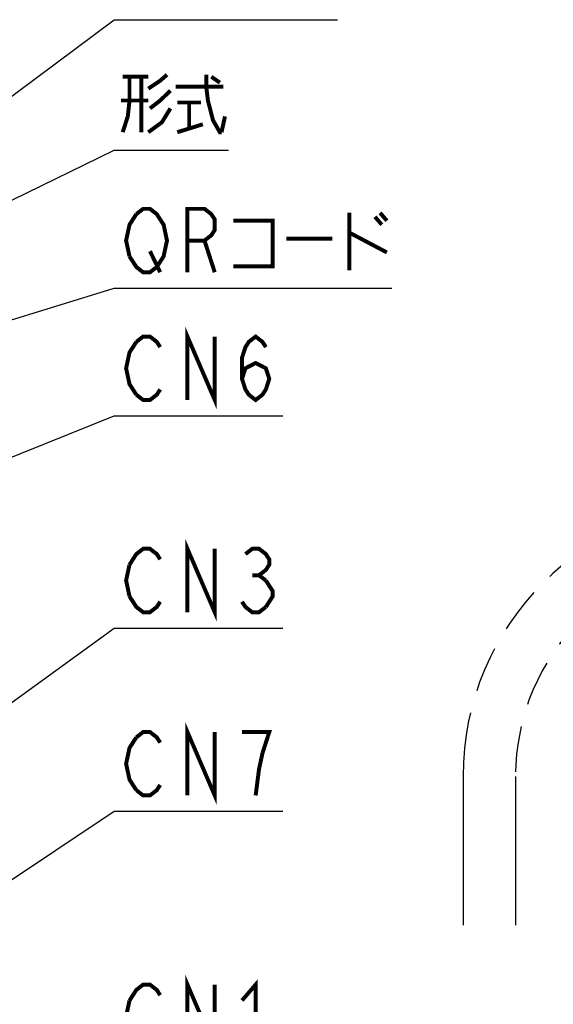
# Model space of a CAD drawing. Extents: x 58 to 816, y 33 to 569.
# Tile 11 of 21: x 485 to 539, y 351 to 450. Entities that reach past the tile are written whole.
import ezdxf

# ---------------------------------------------------------------- set-up
doc = ezdxf.new("R2010")
doc.units = 0
doc.header["$LTSCALE"] = 46.2
doc.linetypes.add('PHANTOM', pattern=[0.8, 0.45, -0.05, 0.1, -0.05, 0.1, -0.05])
doc.layers.get('0').update_dxf_attribs({"linetype": 'CONTINUOUS'})
doc.layers.add('ALL_FEATURES', color=7, linetype='CONTINUOUS')
doc.layers.add('ALL_NOTE', color=7, linetype='CONTINUOUS')

msp = doc.modelspace()

# ---------------------------------------------------------------- linework, layer by layer
at = {"color": 2, "linetype": 'CONTINUOUS'}
for p, q in [((475.53, 402.05), (495, 409.883)), ((495, 409.883), (495.5, 409.883)), ((495.5, 409.883), (512.012, 409.883))]:
    msp.add_line(p, q, dxfattribs=at)
at = {"color": 2, "linetype": 'CONTINUOUS', "const_width": 0.4}
for points in [[(502.38, 411.483), (502.38, 417.883), (505.132, 411.483), (505.132, 417.883)], [(497.22, 412.016), (496.532, 413.083), (496.188, 414.683), (496.532, 416.283), (497.22, 417.349)], [(497.22, 417.349), (497.908, 417.883), (498.596, 417.883), (499.284, 417.349), (499.628, 416.816)], [(507.884, 413.616), (508.228, 414.683), (509.26, 415.216), (510.292, 414.683), (510.636, 413.616), (510.292, 412.549), (509.948, 412.016), (509.26, 411.483), (508.572, 412.016), (508.228, 412.549), (507.884, 413.616), (507.884, 415.749), (508.228, 416.816), (508.572, 417.349), (509.26, 417.883), (509.948, 417.349), (510.292, 416.816)], [(499.628, 412.549), (499.284, 412.016), (498.596, 411.483), (497.908, 411.483), (497.22, 412.016)]]:
    msp.add_lwpolyline(points, dxfattribs=at)
at = {"layer": 'ALL_FEATURES', "color": 8, "linetype": 'PHANTOM'}
for p, q in [((530.185, 373.5), (530.185, 358.5)), ((535.485, 373.5), (535.485, 358.5))]:
    msp.add_line(p, q, dxfattribs=at)
for radius in [27.65, 22.35]:
    msp.add_arc((557.835, 373.5), radius, 90, 180, dxfattribs=at)
at = {"layer": 'ALL_NOTE', "color": 2, "linetype": 'CONTINUOUS'}
for p, q in [((462.5, 425.695), (495, 449.855)), ((495, 449.855), (495.5, 449.855)), ((495.5, 449.855), (517.516, 449.855)), ((462.5, 420.83), (495, 436.701)), ((495, 436.701), (495.5, 436.701)), ((495.5, 436.701), (506.508, 436.701)), ((447.572, 408.214), (495, 422.77)), ((495, 422.77), (495.5, 422.77)), ((495.5, 422.77), (523.02, 422.77)), ((476.535, 375.076), (495, 388.469)), ((495, 388.469), (495.5, 388.469)), ((495.5, 388.469), (512.012, 388.469)), ((476.1, 357.403), (495, 369.981)), ((495, 369.981), (495.5, 369.981)), ((495.5, 369.981), (512.012, 369.981))]:
    msp.add_line(p, q, dxfattribs=at)
at = {"layer": 'ALL_NOTE', "color": 2, "linetype": 'CONTINUOUS', "const_width": 0.4}
for points in [[(496.532, 444.101), (496.532, 441.701), (496.36, 440.101), (495.844, 438.501)], [(495.844, 444.101), (498.424, 444.101)], [(497.736, 444.101), (497.736, 438.501)], [(498.424, 442.901), (499.628, 443.701), (500.316, 444.301)], [(504.272, 444.301), (504.272, 443.101), (504.444, 441.701), (504.96, 439.701), (505.648, 438.501), (505.82, 438.501)], [(504.788, 444.101), (505.648, 443.501)], [(501.176, 443.101), (505.992, 443.101)], [(500.66, 442.701), (499.628, 441.701), (498.596, 440.901)], [(498.424, 441.701), (495.672, 441.701)], [(500.66, 440.901), (499.8, 439.501), (498.424, 438.501)], [(501.348, 441.501), (503.756, 441.501)], [(502.552, 441.501), (502.552, 438.901)], [(505.82, 438.501), (506.164, 440.101)], [(501.348, 438.501), (503.928, 439.301)], [(496.532, 425.97), (496.188, 427.57), (496.532, 429.17), (497.22, 430.237)], [(497.22, 430.237), (497.908, 430.77), (498.596, 430.77), (499.284, 430.237), (499.628, 429.704), (499.972, 429.17), (500.316, 427.57), (499.972, 425.97), (499.628, 425.437)], [(502.38, 424.37), (502.38, 430.77), (504.1, 430.77), (504.788, 430.237), (505.132, 429.704), (505.132, 428.637), (504.788, 428.104), (504.1, 427.57), (502.38, 427.57)], [(518.72, 430.37), (518.72, 424.57)], [(521.3, 429.97), (521.988, 429.17)], [(521.816, 430.37), (522.504, 429.57)], [(507.024, 429.57), (510.98, 429.57), (510.98, 424.97), (507.024, 424.97)], [(518.72, 428.37), (522.504, 426.37)], [(504.1, 427.57), (505.132, 424.37)], [(512.356, 427.77), (517, 427.77)], [(498.596, 426.504), (499.628, 424.37)], [(499.628, 425.437), (499.284, 424.904), (498.596, 424.37), (497.908, 424.37), (497.22, 424.904), (496.532, 425.97)], [(502.38, 390.069), (502.38, 396.469), (505.132, 390.069), (505.132, 396.469)], [(496.532, 394.869), (497.22, 395.936), (497.908, 396.469), (498.596, 396.469), (499.284, 395.936), (499.628, 395.402)], [(508.228, 395.936), (508.916, 396.469), (509.604, 396.469), (510.292, 395.936), (510.636, 395.402), (510.636, 394.869), (510.292, 394.336), (509.604, 393.802), (510.292, 393.269)], [(496.532, 391.669), (496.188, 393.269), (496.532, 394.869)], [(508.916, 393.802), (509.604, 393.802)], [(510.292, 393.269), (510.98, 392.202), (510.98, 391.669), (510.292, 390.602)], [(499.628, 391.136), (499.284, 390.602), (498.596, 390.069), (497.908, 390.069), (497.22, 390.602), (496.532, 391.669)], [(510.292, 390.602), (509.604, 390.069), (508.916, 390.069), (508.228, 390.602), (507.884, 391.136)], [(502.38, 371.581), (502.38, 377.981), (505.132, 371.581), (505.132, 377.981)], [(497.22, 372.115), (496.532, 373.181), (496.188, 374.781), (496.532, 376.381), (497.22, 377.448)], [(497.22, 377.448), (497.908, 377.981), (498.596, 377.981), (499.284, 377.448), (499.628, 376.915)], [(509.948, 375.848), (510.636, 377.981), (507.884, 377.981)], [(509.26, 371.581), (509.604, 374.248), (509.948, 375.848)], [(499.628, 372.648), (499.284, 372.115), (498.596, 371.581), (497.908, 371.581), (497.22, 372.115)], [(496.532, 350.895), (497.22, 351.962), (497.908, 352.495), (498.596, 352.495), (499.284, 351.962), (499.628, 351.428)], [(502.38, 346.095), (502.38, 352.495), (505.132, 346.095), (505.132, 352.495)], [(507.884, 350.895), (509.26, 352.495), (509.26, 346.095)], [(497.22, 346.628), (496.532, 347.695), (496.188, 349.295), (496.532, 350.895)]]:
    msp.add_lwpolyline(points, dxfattribs=at)

doc.saveas('drawing.dxf')
